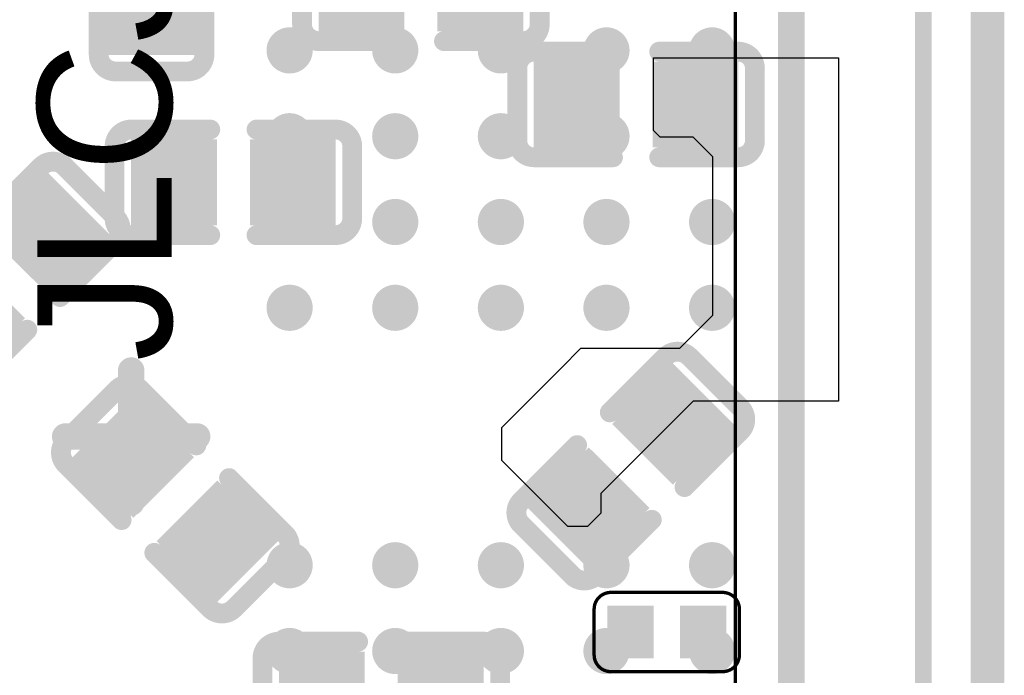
# Model space of a CAD drawing. Header units: millimetres. Extents: x -47 to 199, y -56 to 203.
# Tile 149 of 157: x 101.55 to 109.01, y 183.47 to 188.44. Entities that reach past the tile are written whole.
import ezdxf

# ---------------------------------------------------------------- set-up
doc = ezdxf.new("R2010")
doc.units = ezdxf.units.MM
doc.header["$LTSCALE"] = 1.21
doc.header["$MEASUREMENT"] = 0
doc.layers.get('0').update_dxf_attribs({"linetype": 'CONTINUOUS'})
for name, color, linetype in [('BottomLayer', 5, 'CONTINUOUS'), ('BottomOverlay', 54, 'CONTINUOUS'), ('BottomPaste', 16, 'CONTINUOUS'), ('BottomSolder', 6, 'CONTINUOUS'), ('KeepOutLayer', 6, 'CONTINUOUS'), ('TopLayer', 1, 'CONTINUOUS'), ('TopOverlay', 2, 'CONTINUOUS'), ('TopPaste', 8, 'CONTINUOUS'), ('TopSolder', 216, 'CONTINUOUS')]:
    doc.layers.add(name, color=color, linetype=linetype)
doc.styles.get("Standard").update_dxf_attribs({"font": 'txt', "width": 0.8})

# ---------------------------------------------------------------- blocks, each defined once
blk = doc.blocks.new('BGA200_15R00X10R00X0R90_91')
at = {"layer": 'TopLayer', "const_width": 0.0059}
for points in [[(0.04429, 0.11516, 1), (0.05019, 0.11516, 1)], [(0.07579, 0.11516, 1), (0.08169, 0.11516, 1)], [(0.10729, 0.11516, 1), (0.11319, 0.11516, 1)], [(0.13878, 0.11516, 1), (0.14468, 0.11516, 1)], [(0.17028, 0.11516, 1), (0.17618, 0.11516, 1)], [(0.04429, 0.08957, 1), (0.05019, 0.08957, 1)], [(0.07579, 0.08957, 1), (0.08169, 0.08957, 1)], [(0.10729, 0.08957, 1), (0.11319, 0.08957, 1)], [(0.13878, 0.08957, 1), (0.14468, 0.08957, 1)], [(0.17028, 0.08957, 1), (0.17618, 0.08957, 1)], [(0.04429, 0.06398, 1), (0.05019, 0.06398, 1)], [(0.07579, 0.06398, 1), (0.08169, 0.06398, 1)], [(0.10729, 0.06398, 1), (0.11319, 0.06398, 1)], [(0.13878, 0.06398, 1), (0.14468, 0.06398, 1)], [(0.17028, 0.06398, 1), (0.17618, 0.06398, 1)], [(0.04429, 0.03839, 1), (0.05019, 0.03839, 1)], [(0.07579, 0.03839, 1), (0.08169, 0.03839, 1)], [(0.10729, 0.03839, 1), (0.11319, 0.03839, 1)], [(0.13878, 0.03839, 1), (0.14468, 0.03839, 1)], [(0.17028, 0.03839, 1), (0.17618, 0.03839, 1)], [(0.04429, -0.03839, 1), (0.05019, -0.03839, 1)], [(0.07579, -0.03839, 1), (0.08169, -0.03839, 1)], [(0.10729, -0.03839, 1), (0.11319, -0.03839, 1)], [(0.13878, -0.03839, 1), (0.14468, -0.03839, 1)], [(0.17028, -0.03839, 1), (0.17618, -0.03839, 1)], [(0.04429, -0.06398, 1), (0.05019, -0.06398, 1)], [(0.07579, -0.06398, 1), (0.08169, -0.06398, 1)], [(0.10729, -0.06398, 1), (0.11319, -0.06398, 1)], [(0.13878, -0.06398, 1), (0.14468, -0.06398, 1)], [(0.17028, -0.06398, 1), (0.17618, -0.06398, 1)]]:
    blk.add_lwpolyline(points, format="xyb", close=True, dxfattribs=at)
at = {"layer": 'TopOverlay'}
for points, const_width in [([(0.23623, -0.33465), (0.23623, 0.33465)], 0.005), ([(0.19686, -0.29528), (0.19686, 0.29528)], 0.00787), ([(0.18012, -0.27559), (0.18012, 0.27559)], 0.001), ([(0, 0), (0, 0.01969)], 0.00787), ([(-0.01968, 0), (0, 0)], 0.00787), ([(0, 0), (0.01969, 0)], 0.00787), ([(0, -0.01969), (0, 0)], 0.00787)]:
    blk.add_lwpolyline(points, dxfattribs=dict(at, const_width=const_width))
at = {"layer": 'TopOverlay', "const_width": 0.00394}
for points in [[(-0.00197, 0.01969, 1), (0.00197, 0.01969, 1)], [(-0.02165, 0, 1), (-0.01771, 0, 1)], [(-0.00197, 0, 1), (0.00197, 0, 1)], [(-0.00197, 0, 1), (0.00197, 0, 1)], [(-0.00197, 0, 1), (0.00197, 0, 1)], [(-0.00197, 0, 1), (0.00197, 0, 1)], [(0.01772, 0, 1), (0.02166, 0, 1)], [(-0.00197, -0.01969, 1), (0.00197, -0.01969, 1)]]:
    blk.add_lwpolyline(points, format="xyb", close=True, dxfattribs=at)
at = {"layer": 'TopPaste', "const_width": 0.0059}
for points in [[(0.04429, 0.11516, 1), (0.05019, 0.11516, 1)], [(0.07579, 0.11516, 1), (0.08169, 0.11516, 1)], [(0.10729, 0.11516, 1), (0.11319, 0.11516, 1)], [(0.13878, 0.11516, 1), (0.14468, 0.11516, 1)], [(0.17028, 0.11516, 1), (0.17618, 0.11516, 1)], [(0.04429, 0.08957, 1), (0.05019, 0.08957, 1)], [(0.07579, 0.08957, 1), (0.08169, 0.08957, 1)], [(0.10729, 0.08957, 1), (0.11319, 0.08957, 1)], [(0.13878, 0.08957, 1), (0.14468, 0.08957, 1)], [(0.17028, 0.08957, 1), (0.17618, 0.08957, 1)], [(0.04429, 0.06398, 1), (0.05019, 0.06398, 1)], [(0.07579, 0.06398, 1), (0.08169, 0.06398, 1)], [(0.10729, 0.06398, 1), (0.11319, 0.06398, 1)], [(0.13878, 0.06398, 1), (0.14468, 0.06398, 1)], [(0.17028, 0.06398, 1), (0.17618, 0.06398, 1)], [(0.04429, 0.03839, 1), (0.05019, 0.03839, 1)], [(0.07579, 0.03839, 1), (0.08169, 0.03839, 1)], [(0.10729, 0.03839, 1), (0.11319, 0.03839, 1)], [(0.13878, 0.03839, 1), (0.14468, 0.03839, 1)], [(0.17028, 0.03839, 1), (0.17618, 0.03839, 1)], [(0.04429, -0.03839, 1), (0.05019, -0.03839, 1)], [(0.07579, -0.03839, 1), (0.08169, -0.03839, 1)], [(0.10729, -0.03839, 1), (0.11319, -0.03839, 1)], [(0.13878, -0.03839, 1), (0.14468, -0.03839, 1)], [(0.17028, -0.03839, 1), (0.17618, -0.03839, 1)], [(0.04429, -0.06398, 1), (0.05019, -0.06398, 1)], [(0.07579, -0.06398, 1), (0.08169, -0.06398, 1)], [(0.10729, -0.06398, 1), (0.11319, -0.06398, 1)], [(0.13878, -0.06398, 1), (0.14468, -0.06398, 1)], [(0.17028, -0.06398, 1), (0.17618, -0.06398, 1)]]:
    blk.add_lwpolyline(points, format="xyb", close=True, dxfattribs=at)
at = {"layer": 'TopSolder', "const_width": 0.00689}
for points in [[(0.0438, 0.11516, 1), (0.05069, 0.11516, 1)], [(0.0753, 0.11516, 1), (0.08218, 0.11516, 1)], [(0.1068, 0.11516, 1), (0.11368, 0.11516, 1)], [(0.13828, 0.11516, 1), (0.14517, 0.11516, 1)], [(0.16978, 0.11516, 1), (0.17667, 0.11516, 1)], [(0.0438, 0.08957, 1), (0.05069, 0.08957, 1)], [(0.0753, 0.08957, 1), (0.08218, 0.08957, 1)], [(0.1068, 0.08957, 1), (0.11368, 0.08957, 1)], [(0.13828, 0.08957, 1), (0.14517, 0.08957, 1)], [(0.16978, 0.08957, 1), (0.17667, 0.08957, 1)], [(0.0438, 0.06398, 1), (0.05069, 0.06398, 1)], [(0.0753, 0.06398, 1), (0.08218, 0.06398, 1)], [(0.1068, 0.06398, 1), (0.11368, 0.06398, 1)], [(0.13828, 0.06398, 1), (0.14517, 0.06398, 1)], [(0.16978, 0.06398, 1), (0.17667, 0.06398, 1)], [(0.0438, 0.03839, 1), (0.05069, 0.03839, 1)], [(0.0753, 0.03839, 1), (0.08218, 0.03839, 1)], [(0.1068, 0.03839, 1), (0.11368, 0.03839, 1)], [(0.13828, 0.03839, 1), (0.14517, 0.03839, 1)], [(0.16978, 0.03839, 1), (0.17667, 0.03839, 1)], [(0.0438, -0.03839, 1), (0.05069, -0.03839, 1)], [(0.0753, -0.03839, 1), (0.08218, -0.03839, 1)], [(0.1068, -0.03839, 1), (0.11368, -0.03839, 1)], [(0.13828, -0.03839, 1), (0.14517, -0.03839, 1)], [(0.16978, -0.03839, 1), (0.17667, -0.03839, 1)], [(0.0438, -0.06398, 1), (0.05069, -0.06398, 1)], [(0.0753, -0.06398, 1), (0.08218, -0.06398, 1)], [(0.1068, -0.06398, 1), (0.11368, -0.06398, 1)], [(0.13828, -0.06398, 1), (0.14517, -0.06398, 1)], [(0.16978, -0.06398, 1), (0.17667, -0.06398, 1)]]:
    blk.add_lwpolyline(points, format="xyb", close=True, dxfattribs=at)
blk = doc.blocks.new('C0402_B_285')
at = {"layer": 'BottomLayer'}
for points in [[(-0.02855, -0.01083), (-0.00689, -0.01083), (-0.02855, 0.01083), (-0.00689, 0.01083)], [(0.00689, -0.01083), (0.02855, -0.01083), (0.00689, 0.01083), (0.02855, 0.01083)]]:
    blk.add_solid(points, dxfattribs=at)
at = {"layer": 'BottomOverlay', "const_width": 0.00591}
for points in [[(-0.03543, 0.01076, -0.414214), (-0.03043, 0.01576)], [(0.03043, 0.01576, -0.414214), (0.03543, 0.01076)], [(-0.03043, -0.01575, -0.414214), (-0.03543, -0.01075)], [(0.03543, -0.01075, -0.414214), (0.03043, -0.01575)]]:
    blk.add_lwpolyline(points, format="xyb", dxfattribs=at)
for points in [[(-0.0069, 0.01576), (-0.03043, 0.01576)], [(0.03043, 0.01576), (0.0069, 0.01576)], [(-0.03543, 0.01076), (-0.03543, -0.01075)], [(0.03543, 0.01076), (0.03543, -0.01075)], [(-0.0069, -0.01575), (-0.03043, -0.01575)], [(0.03043, -0.01575), (0.0069, -0.01575)]]:
    blk.add_lwpolyline(points, dxfattribs=at)
at = {"layer": 'BottomOverlay', "const_width": 0.00296}
for points in [[(-0.03191, 0.01576, 1), (-0.02895, 0.01576, 1)], [(-0.03191, 0.01576, 1), (-0.02895, 0.01576, 1)], [(-0.00838, 0.01576, 1), (-0.00542, 0.01576, 1)], [(0.00542, 0.01576, 1), (0.00838, 0.01576, 1)], [(0.02895, 0.01576, 1), (0.03191, 0.01576, 1)], [(0.02895, 0.01576, 1), (0.03191, 0.01576, 1)], [(-0.03691, 0.01076, 1), (-0.03395, 0.01076, 1)], [(-0.03691, 0.01076, 1), (-0.03395, 0.01076, 1)], [(0.03395, 0.01076, 1), (0.03691, 0.01076, 1)], [(0.03395, 0.01076, 1), (0.03691, 0.01076, 1)], [(-0.03691, -0.01075, 1), (-0.03395, -0.01075, 1)], [(-0.03691, -0.01075, 1), (-0.03395, -0.01075, 1)], [(0.03395, -0.01075, 1), (0.03691, -0.01075, 1)], [(0.03395, -0.01075, 1), (0.03691, -0.01075, 1)], [(-0.03191, -0.01575, 1), (-0.02895, -0.01575, 1)], [(-0.03191, -0.01575, 1), (-0.02895, -0.01575, 1)], [(-0.00838, -0.01575, 1), (-0.00542, -0.01575, 1)], [(0.00542, -0.01575, 1), (0.00838, -0.01575, 1)], [(0.02895, -0.01575, 1), (0.03191, -0.01575, 1)], [(0.02895, -0.01575, 1), (0.03191, -0.01575, 1)]]:
    blk.add_lwpolyline(points, format="xyb", close=True, dxfattribs=at)
at = {"layer": 'BottomPaste'}
for points in [[(-0.02855, -0.01083), (-0.00689, -0.01083), (-0.02855, 0.01083), (-0.00689, 0.01083)], [(0.00689, -0.01083), (0.02855, -0.01083), (0.00689, 0.01083), (0.02855, 0.01083)]]:
    blk.add_solid(points, dxfattribs=at)
at = {"layer": 'BottomSolder'}
for points in [[(-0.03052, -0.0128), (-0.00493, -0.0128), (-0.03052, 0.0128), (-0.00493, 0.0128)], [(0.00493, -0.0128), (0.03052, -0.0128), (0.00493, 0.0128), (0.03052, 0.0128)]]:
    blk.add_solid(points, dxfattribs=at)
blk = doc.blocks.new('C0402_B_290')
at = {"layer": 'BottomLayer'}
for points in [[(-0.02855, -0.01083), (-0.00689, -0.01083), (-0.02855, 0.01083), (-0.00689, 0.01083)], [(0.00689, -0.01083), (0.02855, -0.01083), (0.00689, 0.01083), (0.02855, 0.01083)]]:
    blk.add_solid(points, dxfattribs=at)
at = {"layer": 'BottomOverlay', "const_width": 0.00591}
for points in [[(-0.03543, 0.01076, -0.414214), (-0.03043, 0.01576)], [(0.03043, 0.01576, -0.414214), (0.03543, 0.01076)], [(-0.03043, -0.01575, -0.414214), (-0.03543, -0.01075)], [(0.03543, -0.01075, -0.414214), (0.03043, -0.01575)]]:
    blk.add_lwpolyline(points, format="xyb", dxfattribs=at)
for points in [[(-0.0069, 0.01576), (-0.03043, 0.01576)], [(0.03043, 0.01576), (0.0069, 0.01576)], [(-0.03543, 0.01076), (-0.03543, -0.01075)], [(0.03543, 0.01076), (0.03543, -0.01075)], [(-0.0069, -0.01575), (-0.03043, -0.01575)], [(0.03043, -0.01575), (0.0069, -0.01575)]]:
    blk.add_lwpolyline(points, dxfattribs=at)
at = {"layer": 'BottomOverlay', "const_width": 0.00296}
for points in [[(-0.03191, 0.01576, 1), (-0.02895, 0.01576, 1)], [(-0.03191, 0.01576, 1), (-0.02895, 0.01576, 1)], [(-0.00838, 0.01576, 1), (-0.00542, 0.01576, 1)], [(0.00542, 0.01576, 1), (0.00838, 0.01576, 1)], [(0.02895, 0.01576, 1), (0.03191, 0.01576, 1)], [(0.02895, 0.01576, 1), (0.03191, 0.01576, 1)], [(-0.03691, 0.01076, 1), (-0.03395, 0.01076, 1)], [(-0.03691, 0.01076, 1), (-0.03395, 0.01076, 1)], [(0.03395, 0.01076, 1), (0.03691, 0.01076, 1)], [(0.03395, 0.01076, 1), (0.03691, 0.01076, 1)], [(-0.03691, -0.01075, 1), (-0.03395, -0.01075, 1)], [(-0.03691, -0.01075, 1), (-0.03395, -0.01075, 1)], [(0.03395, -0.01075, 1), (0.03691, -0.01075, 1)], [(0.03395, -0.01075, 1), (0.03691, -0.01075, 1)], [(-0.03191, -0.01575, 1), (-0.02895, -0.01575, 1)], [(-0.03191, -0.01575, 1), (-0.02895, -0.01575, 1)], [(-0.00838, -0.01575, 1), (-0.00542, -0.01575, 1)], [(0.00542, -0.01575, 1), (0.00838, -0.01575, 1)], [(0.02895, -0.01575, 1), (0.03191, -0.01575, 1)], [(0.02895, -0.01575, 1), (0.03191, -0.01575, 1)]]:
    blk.add_lwpolyline(points, format="xyb", close=True, dxfattribs=at)
at = {"layer": 'BottomPaste'}
for points in [[(-0.02855, -0.01083), (-0.00689, -0.01083), (-0.02855, 0.01083), (-0.00689, 0.01083)], [(0.00689, -0.01083), (0.02855, -0.01083), (0.00689, 0.01083), (0.02855, 0.01083)]]:
    blk.add_solid(points, dxfattribs=at)
at = {"layer": 'BottomSolder'}
for points in [[(-0.03052, -0.0128), (-0.00493, -0.0128), (-0.03052, 0.0128), (-0.00493, 0.0128)], [(0.00493, -0.0128), (0.03052, -0.0128), (0.00493, 0.0128), (0.03052, 0.0128)]]:
    blk.add_solid(points, dxfattribs=at)
blk = doc.blocks.new('C0402_B_294')
at = {"layer": 'BottomLayer'}
for points in [[(-0.02855, -0.01083), (-0.00689, -0.01083), (-0.02855, 0.01083), (-0.00689, 0.01083)], [(0.00689, -0.01083), (0.02855, -0.01083), (0.00689, 0.01083), (0.02855, 0.01083)]]:
    blk.add_solid(points, dxfattribs=at)
at = {"layer": 'BottomOverlay', "const_width": 0.00591}
for points in [[(-0.03543, 0.01076, -0.414214), (-0.03043, 0.01576)], [(0.03043, 0.01576, -0.414214), (0.03543, 0.01076)], [(-0.03043, -0.01575, -0.414214), (-0.03543, -0.01075)], [(0.03543, -0.01075, -0.414214), (0.03043, -0.01575)]]:
    blk.add_lwpolyline(points, format="xyb", dxfattribs=at)
for points in [[(-0.03043, 0.01576), (-0.0069, 0.01576)], [(0.0069, 0.01576), (0.03043, 0.01576)], [(-0.03543, -0.01075), (-0.03543, 0.01076)], [(0.03543, -0.01075), (0.03543, 0.01076)], [(-0.03043, -0.01575), (-0.0069, -0.01575)], [(0.0069, -0.01575), (0.03043, -0.01575)]]:
    blk.add_lwpolyline(points, dxfattribs=at)
at = {"layer": 'BottomOverlay', "const_width": 0.00296}
for points in [[(-0.03191, 0.01576, 1), (-0.02895, 0.01576, 1)], [(-0.03191, 0.01576, 1), (-0.02895, 0.01576, 1)], [(-0.00838, 0.01576, 1), (-0.00542, 0.01576, 1)], [(0.00542, 0.01576, 1), (0.00838, 0.01576, 1)], [(0.02895, 0.01576, 1), (0.03191, 0.01576, 1)], [(0.02895, 0.01576, 1), (0.03191, 0.01576, 1)], [(-0.03691, 0.01076, 1), (-0.03395, 0.01076, 1)], [(-0.03691, 0.01076, 1), (-0.03395, 0.01076, 1)], [(0.03395, 0.01076, 1), (0.03691, 0.01076, 1)], [(0.03395, 0.01076, 1), (0.03691, 0.01076, 1)], [(-0.03691, -0.01075, 1), (-0.03395, -0.01075, 1)], [(-0.03691, -0.01075, 1), (-0.03395, -0.01075, 1)], [(0.03395, -0.01075, 1), (0.03691, -0.01075, 1)], [(0.03395, -0.01075, 1), (0.03691, -0.01075, 1)], [(-0.03191, -0.01575, 1), (-0.02895, -0.01575, 1)], [(-0.03191, -0.01575, 1), (-0.02895, -0.01575, 1)], [(-0.00838, -0.01575, 1), (-0.00542, -0.01575, 1)], [(0.00542, -0.01575, 1), (0.00838, -0.01575, 1)], [(0.02895, -0.01575, 1), (0.03191, -0.01575, 1)], [(0.02895, -0.01575, 1), (0.03191, -0.01575, 1)]]:
    blk.add_lwpolyline(points, format="xyb", close=True, dxfattribs=at)
at = {"layer": 'BottomPaste'}
for points in [[(-0.02855, -0.01083), (-0.00689, -0.01083), (-0.02855, 0.01083), (-0.00689, 0.01083)], [(0.00689, -0.01083), (0.02855, -0.01083), (0.00689, 0.01083), (0.02855, 0.01083)]]:
    blk.add_solid(points, dxfattribs=at)
at = {"layer": 'BottomSolder'}
for points in [[(-0.03052, -0.0128), (-0.00493, -0.0128), (-0.03052, 0.0128), (-0.00493, 0.0128)], [(0.00493, -0.0128), (0.03052, -0.0128), (0.00493, 0.0128), (0.03052, 0.0128)]]:
    blk.add_solid(points, dxfattribs=at)
blk = doc.blocks.new('C0402_B_299')
at = {"layer": 'BottomLayer'}
for points in [[(-0.02855, -0.01083), (-0.00689, -0.01083), (-0.02855, 0.01083), (-0.00689, 0.01083)], [(0.00689, -0.01083), (0.02855, -0.01083), (0.00689, 0.01083), (0.02855, 0.01083)]]:
    blk.add_solid(points, dxfattribs=at)
at = {"layer": 'BottomOverlay', "const_width": 0.00591}
for points in [[(-0.03543, 0.01076, -0.414214), (-0.03043, 0.01576)], [(0.03043, 0.01576, -0.414214), (0.03543, 0.01076)], [(-0.03043, -0.01575, -0.414214), (-0.03543, -0.01075)], [(0.03543, -0.01075, -0.414214), (0.03043, -0.01575)]]:
    blk.add_lwpolyline(points, format="xyb", dxfattribs=at)
for points in [[(-0.03043, 0.01576), (-0.0069, 0.01576)], [(0.0069, 0.01576), (0.03043, 0.01576)], [(-0.03543, 0.01076), (-0.03543, -0.01075)], [(0.03543, 0.01076), (0.03543, -0.01075)], [(-0.03043, -0.01575), (-0.0069, -0.01575)], [(0.0069, -0.01575), (0.03043, -0.01575)]]:
    blk.add_lwpolyline(points, dxfattribs=at)
at = {"layer": 'BottomOverlay', "const_width": 0.00296}
for points in [[(-0.03191, 0.01576, 1), (-0.02895, 0.01576, 1)], [(-0.03191, 0.01576, 1), (-0.02895, 0.01576, 1)], [(-0.00838, 0.01576, 1), (-0.00542, 0.01576, 1)], [(0.00542, 0.01576, 1), (0.00838, 0.01576, 1)], [(0.02895, 0.01576, 1), (0.03191, 0.01576, 1)], [(0.02895, 0.01576, 1), (0.03191, 0.01576, 1)], [(-0.03691, 0.01076, 1), (-0.03395, 0.01076, 1)], [(-0.03691, 0.01076, 1), (-0.03395, 0.01076, 1)], [(0.03395, 0.01076, 1), (0.03691, 0.01076, 1)], [(0.03395, 0.01076, 1), (0.03691, 0.01076, 1)], [(-0.03691, -0.01075, 1), (-0.03395, -0.01075, 1)], [(-0.03691, -0.01075, 1), (-0.03395, -0.01075, 1)], [(0.03395, -0.01075, 1), (0.03691, -0.01075, 1)], [(0.03395, -0.01075, 1), (0.03691, -0.01075, 1)], [(-0.03191, -0.01575, 1), (-0.02895, -0.01575, 1)], [(-0.03191, -0.01575, 1), (-0.02895, -0.01575, 1)], [(-0.00838, -0.01575, 1), (-0.00542, -0.01575, 1)], [(0.00542, -0.01575, 1), (0.00838, -0.01575, 1)], [(0.02895, -0.01575, 1), (0.03191, -0.01575, 1)], [(0.02895, -0.01575, 1), (0.03191, -0.01575, 1)]]:
    blk.add_lwpolyline(points, format="xyb", close=True, dxfattribs=at)
at = {"layer": 'BottomPaste'}
for points in [[(-0.02855, -0.01083), (-0.00689, -0.01083), (-0.02855, 0.01083), (-0.00689, 0.01083)], [(0.00689, -0.01083), (0.02855, -0.01083), (0.00689, 0.01083), (0.02855, 0.01083)]]:
    blk.add_solid(points, dxfattribs=at)
at = {"layer": 'BottomSolder'}
for points in [[(-0.03052, -0.0128), (-0.00493, -0.0128), (-0.03052, 0.0128), (-0.00493, 0.0128)], [(0.00493, -0.0128), (0.03052, -0.0128), (0.00493, 0.0128), (0.03052, 0.0128)]]:
    blk.add_solid(points, dxfattribs=at)
blk = doc.blocks.new('C0402_B_301')
at = {"layer": 'BottomLayer'}
for points in [[(-0.02855, -0.01083), (-0.00689, -0.01083), (-0.02855, 0.01083), (-0.00689, 0.01083)], [(0.00689, -0.01083), (0.02855, -0.01083), (0.00689, 0.01083), (0.02855, 0.01083)]]:
    blk.add_solid(points, dxfattribs=at)
at = {"layer": 'BottomOverlay', "const_width": 0.00591}
for points in [[(-0.03543, 0.01076, -0.414214), (-0.03043, 0.01576)], [(0.03043, 0.01576, -0.414214), (0.03543, 0.01076)], [(-0.03043, -0.01575, -0.414214), (-0.03543, -0.01075)], [(0.03543, -0.01075, -0.414214), (0.03043, -0.01575)]]:
    blk.add_lwpolyline(points, format="xyb", dxfattribs=at)
for points in [[(-0.0069, 0.01576), (-0.03043, 0.01576)], [(0.03043, 0.01576), (0.0069, 0.01576)], [(-0.03543, 0.01076), (-0.03543, -0.01075)], [(0.03543, 0.01076), (0.03543, -0.01075)], [(-0.0069, -0.01575), (-0.03043, -0.01575)], [(0.03043, -0.01575), (0.0069, -0.01575)]]:
    blk.add_lwpolyline(points, dxfattribs=at)
at = {"layer": 'BottomOverlay', "const_width": 0.00296}
for points in [[(-0.03191, 0.01576, 1), (-0.02895, 0.01576, 1)], [(-0.03191, 0.01576, 1), (-0.02895, 0.01576, 1)], [(-0.00838, 0.01576, 1), (-0.00542, 0.01576, 1)], [(0.00542, 0.01576, 1), (0.00838, 0.01576, 1)], [(0.02895, 0.01576, 1), (0.03191, 0.01576, 1)], [(0.02895, 0.01576, 1), (0.03191, 0.01576, 1)], [(-0.03691, 0.01076, 1), (-0.03395, 0.01076, 1)], [(-0.03691, 0.01076, 1), (-0.03395, 0.01076, 1)], [(0.03395, 0.01076, 1), (0.03691, 0.01076, 1)], [(0.03395, 0.01076, 1), (0.03691, 0.01076, 1)], [(-0.03691, -0.01075, 1), (-0.03395, -0.01075, 1)], [(-0.03691, -0.01075, 1), (-0.03395, -0.01075, 1)], [(0.03395, -0.01075, 1), (0.03691, -0.01075, 1)], [(0.03395, -0.01075, 1), (0.03691, -0.01075, 1)], [(-0.03191, -0.01575, 1), (-0.02895, -0.01575, 1)], [(-0.03191, -0.01575, 1), (-0.02895, -0.01575, 1)], [(-0.00838, -0.01575, 1), (-0.00542, -0.01575, 1)], [(0.00542, -0.01575, 1), (0.00838, -0.01575, 1)], [(0.02895, -0.01575, 1), (0.03191, -0.01575, 1)], [(0.02895, -0.01575, 1), (0.03191, -0.01575, 1)]]:
    blk.add_lwpolyline(points, format="xyb", close=True, dxfattribs=at)
at = {"layer": 'BottomPaste'}
for points in [[(-0.02855, -0.01083), (-0.00689, -0.01083), (-0.02855, 0.01083), (-0.00689, 0.01083)], [(0.00689, -0.01083), (0.02855, -0.01083), (0.00689, 0.01083), (0.02855, 0.01083)]]:
    blk.add_solid(points, dxfattribs=at)
at = {"layer": 'BottomSolder'}
for points in [[(-0.03052, -0.0128), (-0.00493, -0.0128), (-0.03052, 0.0128), (-0.00493, 0.0128)], [(0.00493, -0.0128), (0.03052, -0.0128), (0.00493, 0.0128), (0.03052, 0.0128)]]:
    blk.add_solid(points, dxfattribs=at)
blk = doc.blocks.new('C0402_B_303')
at = {"layer": 'BottomLayer'}
for points in [[(-0.02855, -0.01083), (-0.00689, -0.01083), (-0.02855, 0.01083), (-0.00689, 0.01083)], [(0.00689, -0.01083), (0.02855, -0.01083), (0.00689, 0.01083), (0.02855, 0.01083)]]:
    blk.add_solid(points, dxfattribs=at)
at = {"layer": 'BottomOverlay', "const_width": 0.00591}
for points in [[(-0.03543, 0.01076, -0.414214), (-0.03043, 0.01576)], [(0.03043, 0.01576, -0.414214), (0.03543, 0.01076)], [(-0.03043, -0.01575, -0.414214), (-0.03543, -0.01075)], [(0.03543, -0.01075, -0.414214), (0.03043, -0.01575)]]:
    blk.add_lwpolyline(points, format="xyb", dxfattribs=at)
for points in [[(-0.03043, 0.01576), (-0.0069, 0.01576)], [(0.0069, 0.01576), (0.03043, 0.01576)], [(-0.03543, 0.01076), (-0.03543, -0.01075)], [(0.03543, 0.01076), (0.03543, -0.01075)], [(-0.03043, -0.01575), (-0.0069, -0.01575)], [(0.0069, -0.01575), (0.03043, -0.01575)]]:
    blk.add_lwpolyline(points, dxfattribs=at)
at = {"layer": 'BottomOverlay', "const_width": 0.00296}
for points in [[(-0.03191, 0.01576, 1), (-0.02895, 0.01576, 1)], [(-0.03191, 0.01576, 1), (-0.02895, 0.01576, 1)], [(-0.00838, 0.01576, 1), (-0.00542, 0.01576, 1)], [(0.00542, 0.01576, 1), (0.00838, 0.01576, 1)], [(0.02895, 0.01576, 1), (0.03191, 0.01576, 1)], [(0.02895, 0.01576, 1), (0.03191, 0.01576, 1)], [(-0.03691, 0.01076, 1), (-0.03395, 0.01076, 1)], [(-0.03691, 0.01076, 1), (-0.03395, 0.01076, 1)], [(0.03395, 0.01076, 1), (0.03691, 0.01076, 1)], [(0.03395, 0.01076, 1), (0.03691, 0.01076, 1)], [(-0.03691, -0.01075, 1), (-0.03395, -0.01075, 1)], [(-0.03691, -0.01075, 1), (-0.03395, -0.01075, 1)], [(0.03395, -0.01075, 1), (0.03691, -0.01075, 1)], [(0.03395, -0.01075, 1), (0.03691, -0.01075, 1)], [(-0.03191, -0.01575, 1), (-0.02895, -0.01575, 1)], [(-0.03191, -0.01575, 1), (-0.02895, -0.01575, 1)], [(-0.00838, -0.01575, 1), (-0.00542, -0.01575, 1)], [(0.00542, -0.01575, 1), (0.00838, -0.01575, 1)], [(0.02895, -0.01575, 1), (0.03191, -0.01575, 1)], [(0.02895, -0.01575, 1), (0.03191, -0.01575, 1)]]:
    blk.add_lwpolyline(points, format="xyb", close=True, dxfattribs=at)
at = {"layer": 'BottomPaste'}
for points in [[(-0.02855, -0.01083), (-0.00689, -0.01083), (-0.02855, 0.01083), (-0.00689, 0.01083)], [(0.00689, -0.01083), (0.02855, -0.01083), (0.00689, 0.01083), (0.02855, 0.01083)]]:
    blk.add_solid(points, dxfattribs=at)
at = {"layer": 'BottomSolder'}
for points in [[(-0.03052, -0.0128), (-0.00493, -0.0128), (-0.03052, 0.0128), (-0.00493, 0.0128)], [(0.00493, -0.0128), (0.03052, -0.0128), (0.00493, 0.0128), (0.03052, 0.0128)]]:
    blk.add_solid(points, dxfattribs=at)
blk = doc.blocks.new('C0402_B_304')
at = {"layer": 'BottomLayer'}
for points in [[(-0.02855, -0.01083), (-0.00689, -0.01083), (-0.02855, 0.01083), (-0.00689, 0.01083)], [(0.00689, -0.01083), (0.02855, -0.01083), (0.00689, 0.01083), (0.02855, 0.01083)]]:
    blk.add_solid(points, dxfattribs=at)
at = {"layer": 'BottomOverlay', "const_width": 0.00591}
for points in [[(-0.03543, 0.01076, -0.414214), (-0.03043, 0.01576)], [(0.03043, 0.01576, -0.414214), (0.03543, 0.01076)], [(-0.03043, -0.01575, -0.414214), (-0.03543, -0.01075)], [(0.03543, -0.01075, -0.414214), (0.03043, -0.01575)]]:
    blk.add_lwpolyline(points, format="xyb", dxfattribs=at)
for points in [[(-0.0069, 0.01576), (-0.03043, 0.01576)], [(0.03043, 0.01576), (0.0069, 0.01576)], [(-0.03543, 0.01076), (-0.03543, -0.01075)], [(0.03543, 0.01076), (0.03543, -0.01075)], [(-0.0069, -0.01575), (-0.03043, -0.01575)], [(0.03043, -0.01575), (0.0069, -0.01575)]]:
    blk.add_lwpolyline(points, dxfattribs=at)
at = {"layer": 'BottomOverlay', "const_width": 0.00296}
for points in [[(-0.03191, 0.01576, 1), (-0.02895, 0.01576, 1)], [(-0.03191, 0.01576, 1), (-0.02895, 0.01576, 1)], [(-0.00838, 0.01576, 1), (-0.00542, 0.01576, 1)], [(0.00542, 0.01576, 1), (0.00838, 0.01576, 1)], [(0.02895, 0.01576, 1), (0.03191, 0.01576, 1)], [(0.02895, 0.01576, 1), (0.03191, 0.01576, 1)], [(-0.03691, 0.01076, 1), (-0.03395, 0.01076, 1)], [(-0.03691, 0.01076, 1), (-0.03395, 0.01076, 1)], [(0.03395, 0.01076, 1), (0.03691, 0.01076, 1)], [(0.03395, 0.01076, 1), (0.03691, 0.01076, 1)], [(-0.03691, -0.01075, 1), (-0.03395, -0.01075, 1)], [(-0.03691, -0.01075, 1), (-0.03395, -0.01075, 1)], [(0.03395, -0.01075, 1), (0.03691, -0.01075, 1)], [(0.03395, -0.01075, 1), (0.03691, -0.01075, 1)], [(-0.03191, -0.01575, 1), (-0.02895, -0.01575, 1)], [(-0.03191, -0.01575, 1), (-0.02895, -0.01575, 1)], [(-0.00838, -0.01575, 1), (-0.00542, -0.01575, 1)], [(0.00542, -0.01575, 1), (0.00838, -0.01575, 1)], [(0.02895, -0.01575, 1), (0.03191, -0.01575, 1)], [(0.02895, -0.01575, 1), (0.03191, -0.01575, 1)]]:
    blk.add_lwpolyline(points, format="xyb", close=True, dxfattribs=at)
at = {"layer": 'BottomPaste'}
for points in [[(-0.02855, -0.01083), (-0.00689, -0.01083), (-0.02855, 0.01083), (-0.00689, 0.01083)], [(0.00689, -0.01083), (0.02855, -0.01083), (0.00689, 0.01083), (0.02855, 0.01083)]]:
    blk.add_solid(points, dxfattribs=at)
at = {"layer": 'BottomSolder'}
for points in [[(-0.03052, -0.0128), (-0.00493, -0.0128), (-0.03052, 0.0128), (-0.00493, 0.0128)], [(0.00493, -0.0128), (0.03052, -0.0128), (0.00493, 0.0128), (0.03052, 0.0128)]]:
    blk.add_solid(points, dxfattribs=at)
blk = doc.blocks.new('C0402_B_322')
at = {"layer": 'BottomLayer'}
for points in [[(-0.02855, -0.01083), (-0.00689, -0.01083), (-0.02855, 0.01083), (-0.00689, 0.01083)], [(0.00689, -0.01083), (0.02855, -0.01083), (0.00689, 0.01083), (0.02855, 0.01083)]]:
    blk.add_solid(points, dxfattribs=at)
at = {"layer": 'BottomOverlay', "const_width": 0.00591}
for points in [[(-0.03543, 0.01076, -0.414214), (-0.03043, 0.01576)], [(0.03043, 0.01576, -0.414214), (0.03543, 0.01076)], [(-0.03043, -0.01575, -0.414214), (-0.03543, -0.01075)], [(0.03543, -0.01075, -0.414214), (0.03043, -0.01575)]]:
    blk.add_lwpolyline(points, format="xyb", dxfattribs=at)
for points in [[(-0.03043, 0.01576), (-0.0069, 0.01576)], [(0.0069, 0.01576), (0.03043, 0.01576)], [(-0.03543, -0.01075), (-0.03543, 0.01076)], [(0.03543, -0.01075), (0.03543, 0.01076)], [(-0.03043, -0.01575), (-0.0069, -0.01575)], [(0.0069, -0.01575), (0.03043, -0.01575)]]:
    blk.add_lwpolyline(points, dxfattribs=at)
at = {"layer": 'BottomOverlay', "const_width": 0.00296}
for points in [[(-0.03191, 0.01576, 1), (-0.02895, 0.01576, 1)], [(-0.03191, 0.01576, 1), (-0.02895, 0.01576, 1)], [(-0.00838, 0.01576, 1), (-0.00542, 0.01576, 1)], [(0.00542, 0.01576, 1), (0.00838, 0.01576, 1)], [(0.02895, 0.01576, 1), (0.03191, 0.01576, 1)], [(0.02895, 0.01576, 1), (0.03191, 0.01576, 1)], [(-0.03691, 0.01076, 1), (-0.03395, 0.01076, 1)], [(-0.03691, 0.01076, 1), (-0.03395, 0.01076, 1)], [(0.03395, 0.01076, 1), (0.03691, 0.01076, 1)], [(0.03395, 0.01076, 1), (0.03691, 0.01076, 1)], [(-0.03691, -0.01075, 1), (-0.03395, -0.01075, 1)], [(-0.03691, -0.01075, 1), (-0.03395, -0.01075, 1)], [(0.03395, -0.01075, 1), (0.03691, -0.01075, 1)], [(0.03395, -0.01075, 1), (0.03691, -0.01075, 1)], [(-0.03191, -0.01575, 1), (-0.02895, -0.01575, 1)], [(-0.03191, -0.01575, 1), (-0.02895, -0.01575, 1)], [(-0.00838, -0.01575, 1), (-0.00542, -0.01575, 1)], [(0.00542, -0.01575, 1), (0.00838, -0.01575, 1)], [(0.02895, -0.01575, 1), (0.03191, -0.01575, 1)], [(0.02895, -0.01575, 1), (0.03191, -0.01575, 1)]]:
    blk.add_lwpolyline(points, format="xyb", close=True, dxfattribs=at)
at = {"layer": 'BottomPaste'}
for points in [[(-0.02855, -0.01083), (-0.00689, -0.01083), (-0.02855, 0.01083), (-0.00689, 0.01083)], [(0.00689, -0.01083), (0.02855, -0.01083), (0.00689, 0.01083), (0.02855, 0.01083)]]:
    blk.add_solid(points, dxfattribs=at)
at = {"layer": 'BottomSolder'}
for points in [[(-0.03052, -0.0128), (-0.00493, -0.0128), (-0.03052, 0.0128), (-0.00493, 0.0128)], [(0.00493, -0.0128), (0.03052, -0.0128), (0.00493, 0.0128), (0.03052, 0.0128)]]:
    blk.add_solid(points, dxfattribs=at)
blk = doc.blocks.new('C0201_X_B_325')
at = {"layer": 'BottomLayer'}
for points in [[(-0.00591, -0.00591), (-0.00591, 0.00591), (-0.01575, -0.00591), (-0.01575, 0.00591)], [(0.01575, -0.00591), (0.01575, 0.00591), (0.00591, -0.00591), (0.00591, 0.00591)]]:
    blk.add_solid(points, dxfattribs=at)
at = {"layer": 'BottomOverlay', "const_width": 0.001}
for points in [[(-0.02166, 0.00681, -0.414214), (-0.01666, 0.01181)], [(0.01665, 0.01181, -0.414214), (0.02165, 0.00681)], [(-0.01666, -0.01182, -0.414214), (-0.02166, -0.00682)], [(0.02165, -0.00682, -0.414214), (0.01665, -0.01182)]]:
    blk.add_lwpolyline(points, format="xyb", dxfattribs=at)
for points in [[(-0.01666, 0.01181), (0.01665, 0.01181)], [(-0.02166, -0.00682), (-0.02166, 0.00681)], [(0.02165, -0.00682), (0.02165, 0.00681)], [(-0.01666, -0.01182), (0.01665, -0.01182)]]:
    blk.add_lwpolyline(points, dxfattribs=at)
at = {"layer": 'BottomOverlay', "const_width": 0.0005}
for points in [[(-0.01691, 0.01181, 1), (-0.01641, 0.01181, 1)], [(-0.01691, 0.01181, 1), (-0.01641, 0.01181, 1)], [(0.0164, 0.01181, 1), (0.0169, 0.01181, 1)], [(0.0164, 0.01181, 1), (0.0169, 0.01181, 1)], [(-0.02191, 0.00681, 1), (-0.02141, 0.00681, 1)], [(-0.02191, 0.00681, 1), (-0.02141, 0.00681, 1)], [(0.0214, 0.00681, 1), (0.0219, 0.00681, 1)], [(0.0214, 0.00681, 1), (0.0219, 0.00681, 1)], [(-0.02191, -0.00682, 1), (-0.02141, -0.00682, 1)], [(-0.02191, -0.00682, 1), (-0.02141, -0.00682, 1)], [(0.0214, -0.00682, 1), (0.0219, -0.00682, 1)], [(0.0214, -0.00682, 1), (0.0219, -0.00682, 1)], [(-0.01691, -0.01182, 1), (-0.01641, -0.01182, 1)], [(-0.01691, -0.01182, 1), (-0.01641, -0.01182, 1)], [(0.0164, -0.01182, 1), (0.0169, -0.01182, 1)], [(0.0164, -0.01182, 1), (0.0169, -0.01182, 1)]]:
    blk.add_lwpolyline(points, format="xyb", close=True, dxfattribs=at)
at = {"layer": 'BottomPaste'}
for points in [[(-0.00591, -0.00591), (-0.00591, 0.00591), (-0.01575, -0.00591), (-0.01575, 0.00591)], [(0.01575, -0.00591), (0.01575, 0.00591), (0.00591, -0.00591), (0.00591, 0.00591)]]:
    blk.add_solid(points, dxfattribs=at)
at = {"layer": 'BottomSolder'}
for points in [[(-0.00394, -0.00787), (-0.00394, 0.00787), (-0.01772, -0.00787), (-0.01772, 0.00787)], [(0.01772, -0.00787), (0.01772, 0.00787), (0.00394, -0.00787), (0.00394, 0.00787)]]:
    blk.add_solid(points, dxfattribs=at)

msp = doc.modelspace()

# ---------------------------------------------------------------- linework, layer by layer
at = {"layer": 'BottomLayer'}
for p, q in [((106.3525, 187.6016), (106.3525, 188.1516)), ((106.3525, 188.1516), (107.7525, 188.1516)), ((107.7525, 188.1516), (107.7525, 185.5516)), ((106.4025, 187.5516), (106.3525, 187.6016)), ((106.6525, 187.5516), (106.4025, 187.5516)), ((106.8025, 187.4016), (106.6525, 187.5516)), ((106.8025, 186.2016), (106.8025, 187.4016)), ((106.5525, 185.9516), (106.8025, 186.2016)), ((105.6525, 185.8016), (105.8025, 185.9516)), ((105.8025, 185.9516), (106.5525, 185.9516)), ((105.2025, 185.3516), (105.6525, 185.8016)), ((106.6525, 185.5516), (105.9525, 184.8516)), ((107.7525, 185.5516), (106.6525, 185.5516)), ((105.2025, 185.1016), (105.2025, 185.3516)), ((105.7025, 184.6016), (105.2025, 185.1016)), ((105.9525, 184.8516), (105.9525, 184.7016)), ((105.9525, 184.7016), (105.8525, 184.6016)), ((105.8525, 184.6016), (105.7025, 184.6016))]:
    msp.add_line(p, q, dxfattribs=at)
at = {"layer": 'KeepOutLayer', "const_width": 0.254}
msp.add_lwpolyline([(108.8823, 166.0016), (108.8823, 200.0016)], dxfattribs=at)

# ---------------------------------------------------------------- block references
at = {"xscale": 25.4, "yscale": 25.4, "zscale": 25.4}
for name, p in [('BGA200_15R00X10R00X0R90_91', (102.3962, 185.2828)), ('C0201_X_B_325', (106.4528, 183.8016))]:
    msp.add_blockref(name, p, dxfattribs=at)
for name, p, rotation in [('C0402_B_299', (102.5505, 188.9486), 270), ('C0402_B_301', (104.5905, 188.6786), 180), ('C0402_B_304', (106.2205, 187.7986), 180), ('C0402_B_285', (103.1705, 187.2086), 180), ('C0402_B_322', (101.4505, 186.4986), 44.99999999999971), ('C0402_B_294', (106.1805, 185.0586), 44.99999999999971), ('C0402_B_303', (102.7305, 184.8086), 314.9999999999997), ('C0402_B_290', (104.2905, 183.3286), 180)]:
    msp.add_blockref(name, p, dxfattribs=dict(at, rotation=rotation))

# ---------------------------------------------------------------- texts
at = {"layer": 'TopOverlay'}
msp.add_text('JLCJLCJLCJLC', height=1.016, rotation=90, dxfattribs=at).set_placement((102.7025, 185.8516))

doc.saveas('drawing.dxf')
